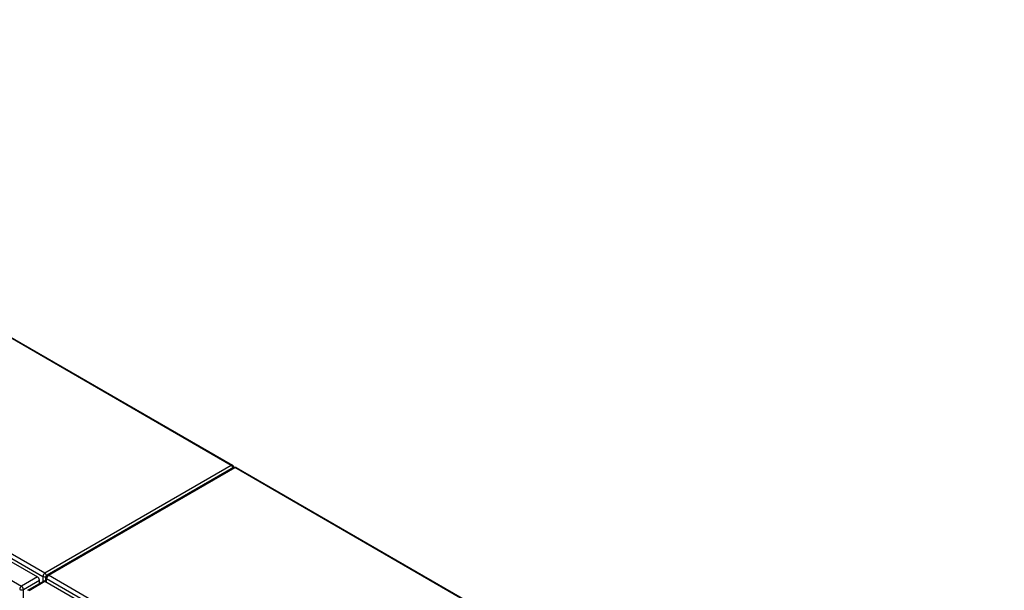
# Model space of a CAD drawing. Header units: inches. Extents: x 378 to 445.2, y 147.8 to 207.1.
# Tile 7 of 7: x 407.5 to 444.1, y 184.3 to 205.5. Entities that reach past the tile are written whole.
import ezdxf

# ---------------------------------------------------------------- set-up
doc = ezdxf.new("R2010")
doc.units = ezdxf.units.IN
doc.header["$MEASUREMENT"] = 0
doc.layers.add('Visible Edges(ANSI)', color=7, linetype='Continuous', lineweight=25)
doc.layers.add('Visible Tangent Edges(ANSI)', color=7, linetype='Continuous', lineweight=25)

msp = doc.modelspace()

# ---------------------------------------------------------------- linework, layer by layer
at = {"layer": 'Visible Edges(ANSI)'}
for p, q in [((386.722, 205.52), (415.398, 188.964)), ((378.728, 201.801), (408.147, 184.816)), ((415.439, 188.883), (408.508, 184.881)), ((415.538, 188.883), (444.104, 172.391)), ((407.786, 184.319), (408.377, 184.659)), ((408.217, 184.567), (408.217, 184.695)), ((408.426, 184.655), (437.845, 167.669)), ((408.459, 184.636), (408.459, 184.796))]:
    msp.add_line(p, q, dxfattribs=at)
for centre, start, end in [((415.349, 188.878), 5.2644, 60), ((415.489, 188.797), 60, 120), ((408.558, 184.796), 120, 180)]:
    msp.add_arc(centre, 0.099, start, end, dxfattribs=at)
for centre, start_param, end_param in [((408.147, 184.735), 3.926991, 5.497787), ((408.426, 184.574), 5.497787, 6.283185)]:
    msp.add_ellipse(centre, major_axis=(-0.0495, 0.0857), ratio=0.57735, start_param=start_param, end_param=end_param, dxfattribs=at)
at = {"layer": 'Visible Tangent Edges(ANSI)'}
for p, q in [((415.349, 188.959), (386.693, 205.504)), ((378.789, 201.902), (408.348, 184.836)), ((408.418, 184.957), (378.859, 202.023)), ((378.137, 201.46), (407.556, 184.475)), ((415.349, 188.959), (408.418, 184.957)), ((408.558, 184.876), (415.489, 188.878)), ((444.104, 172.357), (415.489, 188.878)), ((408.147, 184.816), (407.556, 184.475)), ((407.626, 184.354), (408.217, 184.695)), ((407.836, 184.314), (408.426, 184.655)), ((408.348, 184.836), (408.348, 184.643)), ((408.488, 184.755), (438.046, 167.69)), ((408.488, 184.619), (408.488, 184.755)), ((438.116, 167.811), (408.558, 184.876)), ((407.626, 164.986), (407.626, 184.354))]:
    msp.add_line(p, q, dxfattribs=at)
for centre, major_axis, start_param, end_param in [((415.349, 188.878), (0.0495, 0.0857), 0, 0.785398), ((415.349, 188.878), (0.0495, -0.0857), 1.143718, 2.356194), ((415.489, 188.797), (-0.0495, 0.0857), 5.497787, 6.283185), ((415.489, 188.797), (0.0495, 0.0857), 0, 0.785398), ((408.418, 184.876), (0.0495, 0.0857), 0.785398, 2.356194), ((408.418, 184.876), (-0.0495, 0.0857), 4.23253, 5.497787), ((408.418, 184.876), (-0.099, 0), 0.785398, 2.050655), ((408.558, 184.796), (-0.099, 0), 0, 0.785398), ((408.558, 184.796), (-0.0495, -0.0857), 3.926991, 5.497787), ((408.558, 184.796), (-0.0495, 0.0857), 5.497787, 6.283185), ((407.556, 184.394), (0.0495, 0.0857), 0.785398, 2.356194), ((407.556, 184.394), (-0.099, 0), 0.785398, 2.356194), ((407.556, 184.394), (-0.0495, 0.0857), 3.926991, 5.497787), ((407.836, 184.233), (-0.0495, 0.0857), 5.497787, 6.283185)]:
    msp.add_ellipse(centre, major_axis=major_axis, ratio=0.57735, start_param=start_param, end_param=end_param, dxfattribs=at)

doc.saveas('drawing.dxf')
